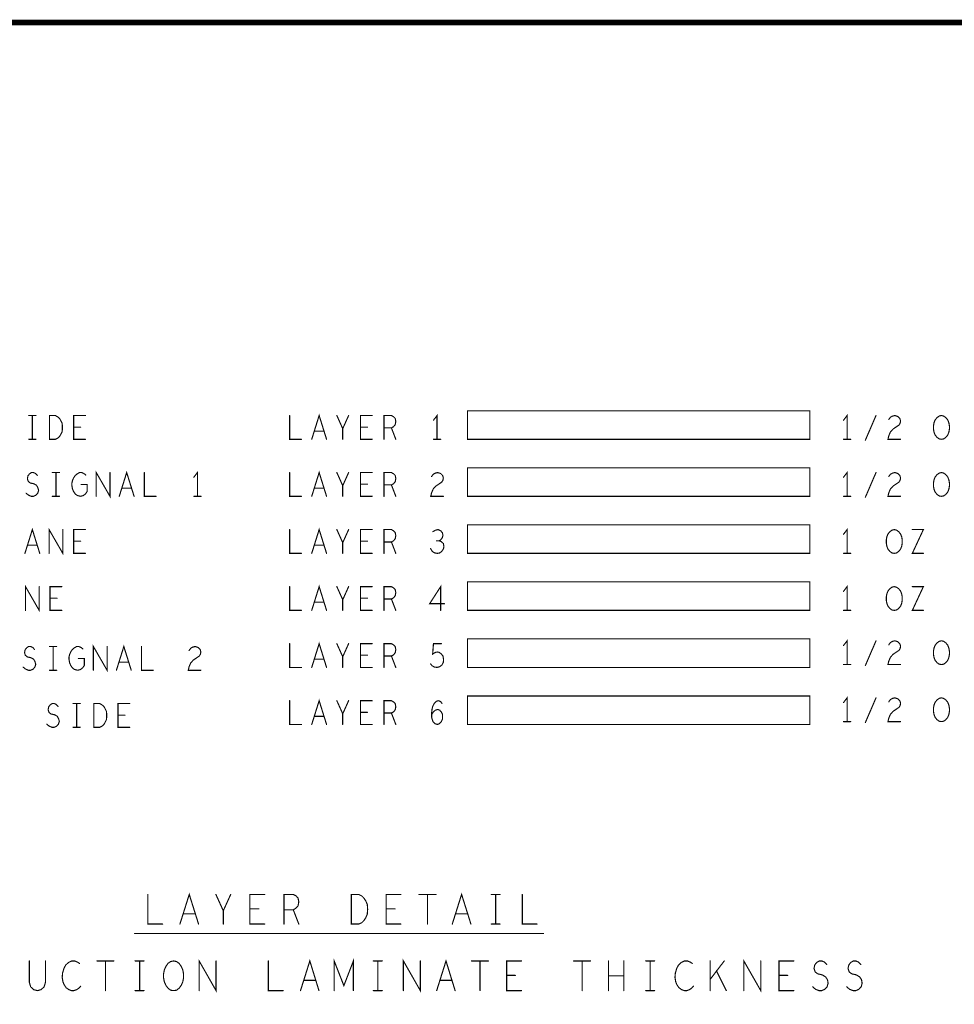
# Model space of a CAD drawing. Extents: x 28 to 61, y 24.9 to 46.
# Tile 16 of 51: x 32.9 to 37.8, y 40.8 to 46. Entities that reach past the tile are written whole.
import ezdxf

# ---------------------------------------------------------------- set-up
doc = ezdxf.new("R2010")
doc.units = 0
doc.layers.add('1', color=2, linetype='CONTINUOUS')

msp = doc.modelspace()

# ---------------------------------------------------------------- linework, layer by layer
at = {"layer": '1'}
for points, const_width in [([(27.97, 24.965), (60.97, 24.965), (60.97, 45.965), (27.97, 45.965), (27.97, 24.965)], 0.03), ([(37.066, 43.923), (37.066, 43.773), (35.266, 43.773), (35.266, 43.923), (37.066, 43.923)], 0.006), ([(32.959, 43.898), (32.997, 43.898)], 0.006), ([(32.978, 43.898), (32.978, 43.773)], 0.006), ([(33.068, 43.773), (33.068, 43.898), (33.099, 43.898), (33.111, 43.891), (33.121, 43.883), (33.128, 43.87), (33.135, 43.856), (33.136, 43.835), (33.135, 43.814), (33.128, 43.8), (33.121, 43.787), (33.111, 43.779), (33.099, 43.773), (33.068, 43.773)], 0.006), ([(33.257, 43.773), (33.195, 43.773), (33.195, 43.898), (33.257, 43.898)], 0.006), ([(34.331, 43.898), (34.331, 43.773), (34.393, 43.773)], 0.006), ([(34.447, 43.773), (34.486, 43.898), (34.525, 43.773)], 0.006), ([(34.61, 43.773), (34.61, 43.829), (34.579, 43.898)], 0.006), ([(34.641, 43.898), (34.61, 43.829)], 0.006), ([(34.765, 43.773), (34.703, 43.773), (34.703, 43.898), (34.765, 43.898)], 0.006), ([(34.827, 43.773), (34.827, 43.898), (34.866, 43.898), (34.878, 43.891), (34.886, 43.883), (34.889, 43.866), (34.886, 43.85), (34.877, 43.839), (34.866, 43.833), (34.827, 43.833)], 0.006), ([(35.106, 43.773), (35.106, 43.898), (35.087, 43.873)], 0.006), ([(37.262, 43.773), (37.262, 43.898), (37.243, 43.873)], 0.006), ([(37.358, 43.768), (37.414, 43.898)], 0.006), ([(37.481, 43.877), (37.49, 43.889), (37.501, 43.895), (37.513, 43.898), (37.529, 43.893), (37.539, 43.883), (37.543, 43.87), (37.541, 43.858), (37.535, 43.848), (37.504, 43.827), (37.49, 43.812), (37.481, 43.791), (37.477, 43.773), (37.543, 43.773)], 0.006), ([(37.758, 43.773), (37.746, 43.775), (37.735, 43.783), (37.725, 43.795), (37.719, 43.81), (37.716, 43.827), (37.716, 43.843), (37.719, 43.86), (37.725, 43.875), (37.735, 43.887), (37.746, 43.895), (37.758, 43.898), (37.77, 43.895), (37.781, 43.887), (37.791, 43.875), (37.797, 43.86), (37.8, 43.843), (37.8, 43.827), (37.797, 43.81), (37.791, 43.795), (37.781, 43.783), (37.77, 43.775), (37.758, 43.773)], 0.006), ([(33.232, 43.837), (33.195, 43.837)], 0.006), ([(34.511, 43.816), (34.461, 43.816)], 0.006), ([(34.74, 43.837), (34.703, 43.837)], 0.006), ([(34.866, 43.833), (34.889, 43.773)], 0.006), ([(32.959, 43.773), (32.997, 43.773)], 0.006), ([(35.087, 43.773), (35.125, 43.773)], 0.006), ([(37.243, 43.773), (37.281, 43.773)], 0.006), ([(33.314, 43.473), (33.314, 43.598), (33.386, 43.473), (33.386, 43.598)], 0.006), ([(33.435, 43.473), (33.474, 43.598), (33.513, 43.473)], 0.006), ([(34.447, 43.473), (34.486, 43.598), (34.525, 43.473)], 0.006), ([(37.066, 43.623), (37.066, 43.473), (35.266, 43.473), (35.266, 43.623), (37.066, 43.623)], 0.006), ([(32.945, 43.489), (32.958, 43.479), (32.972, 43.473), (32.984, 43.473), (32.997, 43.479), (33.006, 43.489), (33.011, 43.504), (33.007, 43.518), (33, 43.531), (32.986, 43.539), (32.967, 43.543), (32.956, 43.552), (32.952, 43.566), (32.955, 43.581), (32.963, 43.591), (32.973, 43.598), (32.984, 43.598), (32.995, 43.593), (33.004, 43.583)], 0.006), ([(33.083, 43.598), (33.121, 43.598)], 0.006), ([(33.102, 43.598), (33.102, 43.473)], 0.006), ([(33.235, 43.535), (33.266, 43.535), (33.266, 43.498), (33.257, 43.485), (33.246, 43.477), (33.231, 43.473), (33.215, 43.477), (33.204, 43.485), (33.195, 43.498), (33.189, 43.512), (33.186, 43.529), (33.186, 43.543), (33.189, 43.556), (33.195, 43.57), (33.204, 43.583), (33.214, 43.591), (33.226, 43.598), (33.237, 43.598), (33.249, 43.593), (33.259, 43.585)], 0.006), ([(33.567, 43.598), (33.567, 43.473), (33.629, 43.473)], 0.006), ([(33.846, 43.473), (33.846, 43.598), (33.827, 43.573)], 0.006), ([(34.331, 43.598), (34.331, 43.473), (34.393, 43.473)], 0.006), ([(34.61, 43.473), (34.61, 43.529), (34.579, 43.598)], 0.006), ([(34.641, 43.598), (34.61, 43.529)], 0.006), ([(34.765, 43.473), (34.703, 43.473), (34.703, 43.598), (34.765, 43.598)], 0.006), ([(34.827, 43.473), (34.827, 43.598), (34.866, 43.598), (34.878, 43.591), (34.886, 43.583), (34.889, 43.566), (34.886, 43.55), (34.877, 43.539), (34.866, 43.533), (34.827, 43.533)], 0.006), ([(35.077, 43.577), (35.086, 43.589), (35.097, 43.595), (35.109, 43.598), (35.125, 43.593), (35.135, 43.583), (35.139, 43.57), (35.137, 43.558), (35.131, 43.548), (35.1, 43.527), (35.086, 43.512), (35.077, 43.491), (35.073, 43.473), (35.139, 43.473)], 0.006), ([(37.262, 43.473), (37.262, 43.598), (37.243, 43.573)], 0.006), ([(37.358, 43.468), (37.414, 43.598)], 0.006), ([(37.481, 43.577), (37.49, 43.589), (37.501, 43.595), (37.513, 43.598), (37.529, 43.593), (37.539, 43.583), (37.543, 43.57), (37.541, 43.558), (37.535, 43.548), (37.504, 43.527), (37.49, 43.512), (37.481, 43.491), (37.477, 43.473), (37.543, 43.473)], 0.006), ([(37.758, 43.473), (37.746, 43.475), (37.735, 43.483), (37.725, 43.495), (37.719, 43.51), (37.716, 43.527), (37.716, 43.543), (37.719, 43.56), (37.725, 43.575), (37.735, 43.587), (37.746, 43.595), (37.758, 43.598), (37.77, 43.595), (37.781, 43.587), (37.791, 43.575), (37.797, 43.56), (37.8, 43.543), (37.8, 43.527), (37.797, 43.51), (37.791, 43.495), (37.781, 43.483), (37.77, 43.475), (37.758, 43.473)], 0.006), ([(33.499, 43.516), (33.449, 43.516)], 0.006), ([(34.511, 43.516), (34.461, 43.516)], 0.006), ([(34.74, 43.537), (34.703, 43.537)], 0.006), ([(34.866, 43.533), (34.889, 43.473)], 0.006), ([(33.083, 43.473), (33.121, 43.473)], 0.006), ([(33.827, 43.473), (33.865, 43.473)], 0.006), ([(37.243, 43.473), (37.281, 43.473)], 0.006), ([(32.939, 43.173), (32.978, 43.298), (33.017, 43.173)], 0.006), ([(33.066, 43.173), (33.066, 43.298), (33.138, 43.173), (33.138, 43.298)], 0.006), ([(33.257, 43.173), (33.195, 43.173), (33.195, 43.298), (33.257, 43.298)], 0.006), ([(34.331, 43.298), (34.331, 43.173), (34.393, 43.173)], 0.006), ([(34.447, 43.173), (34.486, 43.298), (34.525, 43.173)], 0.006), ([(34.61, 43.173), (34.61, 43.229), (34.579, 43.298)], 0.006), ([(34.641, 43.298), (34.61, 43.229)], 0.006), ([(34.765, 43.173), (34.703, 43.173), (34.703, 43.298), (34.765, 43.298)], 0.006), ([(34.827, 43.173), (34.827, 43.298), (34.866, 43.298), (34.878, 43.291), (34.886, 43.283), (34.889, 43.266), (34.886, 43.25), (34.877, 43.239), (34.866, 43.233), (34.827, 43.233)], 0.006), ([(35.117, 43.239), (35.126, 43.245), (35.134, 43.256), (35.137, 43.268), (35.134, 43.281), (35.126, 43.291), (35.112, 43.298), (35.098, 43.295), (35.084, 43.287)], 0.006), ([(37.066, 43.323), (37.066, 43.173), (35.266, 43.173), (35.266, 43.323), (37.066, 43.323)], 0.006), ([(37.262, 43.173), (37.262, 43.298), (37.243, 43.273)], 0.006), ([(37.51, 43.173), (37.498, 43.175), (37.487, 43.183), (37.477, 43.195), (37.471, 43.21), (37.468, 43.227), (37.468, 43.243), (37.471, 43.26), (37.477, 43.275), (37.487, 43.287), (37.498, 43.295), (37.51, 43.298), (37.522, 43.295), (37.533, 43.287), (37.543, 43.275), (37.549, 43.26), (37.552, 43.243), (37.552, 43.227), (37.549, 43.21), (37.543, 43.195), (37.533, 43.183), (37.522, 43.175), (37.51, 43.173)], 0.006), ([(37.605, 43.298), (37.663, 43.298), (37.605, 43.173), (37.663, 43.173)], 0.006), ([(33.003, 43.216), (32.953, 43.216)], 0.006), ([(33.232, 43.237), (33.195, 43.237)], 0.006), ([(34.511, 43.216), (34.461, 43.216)], 0.006), ([(34.74, 43.237), (34.703, 43.237)], 0.006), ([(34.866, 43.233), (34.889, 43.173)], 0.006), ([(35.072, 43.198), (35.081, 43.183), (35.094, 43.175), (35.108, 43.173), (35.12, 43.175), (35.132, 43.185), (35.14, 43.198), (35.142, 43.21), (35.139, 43.225), (35.128, 43.235), (35.117, 43.239), (35.103, 43.239)], 0.006), ([(37.243, 43.173), (37.281, 43.173)], 0.006), ([(32.942, 42.873), (32.942, 42.998), (33.014, 42.873), (33.014, 42.998)], 0.006), ([(33.133, 42.873), (33.071, 42.873), (33.071, 42.998), (33.133, 42.998)], 0.006), ([(34.331, 42.998), (34.331, 42.873), (34.393, 42.873)], 0.006), ([(34.447, 42.873), (34.486, 42.998), (34.525, 42.873)], 0.006), ([(34.61, 42.873), (34.61, 42.929), (34.579, 42.998)], 0.006), ([(34.641, 42.998), (34.61, 42.929)], 0.006), ([(34.765, 42.873), (34.703, 42.873), (34.703, 42.998), (34.765, 42.998)], 0.006), ([(34.827, 42.873), (34.827, 42.998), (34.866, 42.998), (34.878, 42.991), (34.886, 42.983), (34.889, 42.966), (34.886, 42.95), (34.877, 42.939), (34.866, 42.933), (34.827, 42.933)], 0.006), ([(35.125, 42.873), (35.125, 42.998), (35.067, 42.908), (35.145, 42.908)], 0.006), ([(37.066, 43.023), (37.066, 42.873), (35.266, 42.873), (35.266, 43.023), (37.066, 43.023)], 0.006), ([(37.262, 42.873), (37.262, 42.998), (37.243, 42.973)], 0.006), ([(37.51, 42.873), (37.498, 42.875), (37.487, 42.883), (37.477, 42.895), (37.471, 42.91), (37.468, 42.927), (37.468, 42.943), (37.471, 42.96), (37.477, 42.975), (37.487, 42.987), (37.498, 42.995), (37.51, 42.998), (37.522, 42.995), (37.533, 42.987), (37.543, 42.975), (37.549, 42.96), (37.552, 42.943), (37.552, 42.927), (37.549, 42.91), (37.543, 42.895), (37.533, 42.883), (37.522, 42.875), (37.51, 42.873)], 0.006), ([(37.605, 42.998), (37.663, 42.998), (37.605, 42.873), (37.663, 42.873)], 0.006), ([(33.108, 42.937), (33.071, 42.937)], 0.006), ([(34.74, 42.937), (34.703, 42.937)], 0.006), ([(34.866, 42.933), (34.889, 42.873)], 0.006), ([(34.511, 42.916), (34.461, 42.916)], 0.006), ([(37.243, 42.873), (37.281, 42.873)], 0.006), ([(32.93, 42.574), (32.943, 42.564), (32.957, 42.558), (32.969, 42.558), (32.982, 42.564), (32.991, 42.574), (32.996, 42.589), (32.992, 42.603), (32.985, 42.616), (32.971, 42.624), (32.952, 42.628), (32.941, 42.637), (32.937, 42.651), (32.94, 42.666), (32.948, 42.676), (32.958, 42.683), (32.969, 42.683), (32.98, 42.678), (32.989, 42.668)], 0.006), ([(33.068, 42.683), (33.106, 42.683)], 0.006), ([(33.087, 42.683), (33.087, 42.558)], 0.006), ([(33.22, 42.62), (33.251, 42.62), (33.251, 42.583), (33.242, 42.57), (33.231, 42.562), (33.216, 42.558), (33.2, 42.562), (33.189, 42.57), (33.18, 42.583), (33.174, 42.597), (33.171, 42.614), (33.171, 42.628), (33.174, 42.641), (33.18, 42.655), (33.189, 42.668), (33.199, 42.676), (33.211, 42.683), (33.222, 42.683), (33.234, 42.678), (33.244, 42.67)], 0.006), ([(33.299, 42.558), (33.299, 42.683), (33.371, 42.558), (33.371, 42.683)], 0.006), ([(33.42, 42.558), (33.459, 42.683), (33.498, 42.558)], 0.006), ([(33.552, 42.683), (33.552, 42.558), (33.614, 42.558)], 0.006), ([(33.802, 42.662), (33.811, 42.674), (33.822, 42.68), (33.834, 42.683), (33.85, 42.678), (33.86, 42.668), (33.864, 42.655), (33.862, 42.643), (33.856, 42.633), (33.825, 42.612), (33.811, 42.597), (33.802, 42.576), (33.798, 42.558), (33.864, 42.558)], 0.006), ([(34.331, 42.698), (34.331, 42.573), (34.393, 42.573)], 0.006), ([(34.447, 42.573), (34.486, 42.698), (34.525, 42.573)], 0.006), ([(34.61, 42.573), (34.61, 42.629), (34.579, 42.698)], 0.006), ([(34.641, 42.698), (34.61, 42.629)], 0.006), ([(34.765, 42.573), (34.703, 42.573), (34.703, 42.698), (34.765, 42.698)], 0.006), ([(34.827, 42.573), (34.827, 42.698), (34.866, 42.698), (34.878, 42.691), (34.886, 42.683), (34.889, 42.666), (34.886, 42.65), (34.877, 42.639), (34.866, 42.633), (34.827, 42.633)], 0.006), ([(35.072, 42.591), (35.081, 42.581), (35.092, 42.575), (35.106, 42.573), (35.12, 42.577), (35.131, 42.585), (35.139, 42.6), (35.14, 42.616), (35.137, 42.633), (35.129, 42.643), (35.118, 42.652), (35.108, 42.654), (35.097, 42.652), (35.083, 42.643), (35.087, 42.698), (35.129, 42.698)], 0.006), ([(37.066, 42.723), (37.066, 42.573), (35.266, 42.573), (35.266, 42.723), (37.066, 42.723)], 0.006), ([(37.262, 42.588), (37.262, 42.713), (37.243, 42.688)], 0.006), ([(37.358, 42.583), (37.414, 42.713)], 0.006), ([(37.481, 42.692), (37.49, 42.704), (37.501, 42.71), (37.513, 42.713), (37.529, 42.708), (37.539, 42.698), (37.543, 42.685), (37.541, 42.673), (37.535, 42.663), (37.504, 42.642), (37.49, 42.627), (37.481, 42.606), (37.477, 42.588), (37.543, 42.588)], 0.006), ([(37.758, 42.588), (37.746, 42.59), (37.735, 42.598), (37.725, 42.61), (37.719, 42.625), (37.716, 42.642), (37.716, 42.658), (37.719, 42.675), (37.725, 42.69), (37.735, 42.702), (37.746, 42.71), (37.758, 42.713), (37.77, 42.71), (37.781, 42.702), (37.791, 42.69), (37.797, 42.675), (37.8, 42.658), (37.8, 42.642), (37.797, 42.625), (37.791, 42.61), (37.781, 42.598), (37.77, 42.59), (37.758, 42.588)], 0.006), ([(34.74, 42.637), (34.703, 42.637)], 0.006), ([(34.866, 42.633), (34.889, 42.573)], 0.006), ([(33.484, 42.601), (33.434, 42.601)], 0.006), ([(34.511, 42.616), (34.461, 42.616)], 0.006), ([(37.243, 42.588), (37.281, 42.588)], 0.006), ([(33.068, 42.558), (33.106, 42.558)], 0.006), ([(37.066, 42.423), (37.066, 42.273), (35.266, 42.273), (35.266, 42.423), (37.066, 42.423)], 0.006), ([(37.262, 42.288), (37.262, 42.413), (37.243, 42.388)], 0.006), ([(33.054, 42.274), (33.067, 42.264), (33.081, 42.258), (33.093, 42.258), (33.106, 42.264), (33.115, 42.274), (33.12, 42.289), (33.116, 42.303), (33.109, 42.316), (33.095, 42.324), (33.076, 42.328), (33.065, 42.337), (33.061, 42.351), (33.064, 42.366), (33.072, 42.376), (33.082, 42.383), (33.093, 42.383), (33.104, 42.378), (33.113, 42.368)], 0.006), ([(33.192, 42.383), (33.23, 42.383)], 0.006), ([(33.211, 42.383), (33.211, 42.258)], 0.006), ([(33.301, 42.258), (33.301, 42.383), (33.332, 42.383), (33.344, 42.376), (33.354, 42.368), (33.361, 42.355), (33.368, 42.341), (33.369, 42.32), (33.368, 42.299), (33.361, 42.285), (33.354, 42.272), (33.344, 42.264), (33.332, 42.258), (33.301, 42.258)], 0.006), ([(33.49, 42.258), (33.428, 42.258), (33.428, 42.383), (33.49, 42.383)], 0.006), ([(34.331, 42.398), (34.331, 42.273), (34.393, 42.273)], 0.006), ([(34.447, 42.273), (34.486, 42.398), (34.525, 42.273)], 0.006), ([(34.61, 42.273), (34.61, 42.329), (34.579, 42.398)], 0.006), ([(34.641, 42.398), (34.61, 42.329)], 0.006), ([(34.765, 42.273), (34.703, 42.273), (34.703, 42.398), (34.765, 42.398)], 0.006), ([(34.827, 42.273), (34.827, 42.398), (34.866, 42.398), (34.878, 42.391), (34.886, 42.383), (34.889, 42.366), (34.886, 42.35), (34.877, 42.339), (34.866, 42.333), (34.827, 42.333)], 0.006), ([(35.077, 42.325), (35.087, 42.339), (35.097, 42.348), (35.109, 42.352), (35.12, 42.348), (35.128, 42.339), (35.134, 42.327), (35.135, 42.312), (35.134, 42.3), (35.128, 42.287), (35.118, 42.277), (35.108, 42.273), (35.095, 42.277), (35.084, 42.289), (35.078, 42.308), (35.077, 42.329), (35.08, 42.356), (35.084, 42.37), (35.092, 42.385), (35.103, 42.395), (35.114, 42.398), (35.125, 42.393), (35.132, 42.383)], 0.006), ([(37.358, 42.283), (37.414, 42.413)], 0.006), ([(37.481, 42.392), (37.49, 42.404), (37.501, 42.41), (37.513, 42.413), (37.529, 42.408), (37.539, 42.398), (37.543, 42.385), (37.541, 42.373), (37.535, 42.363), (37.504, 42.342), (37.49, 42.327), (37.481, 42.306), (37.477, 42.288), (37.543, 42.288)], 0.006), ([(37.758, 42.288), (37.746, 42.29), (37.735, 42.298), (37.725, 42.31), (37.719, 42.325), (37.716, 42.342), (37.716, 42.358), (37.719, 42.375), (37.725, 42.39), (37.735, 42.402), (37.746, 42.41), (37.758, 42.413), (37.77, 42.41), (37.781, 42.402), (37.791, 42.39), (37.797, 42.375), (37.8, 42.358), (37.8, 42.342), (37.797, 42.325), (37.791, 42.31), (37.781, 42.298), (37.77, 42.29), (37.758, 42.288)], 0.006), ([(33.465, 42.322), (33.428, 42.322)], 0.006), ([(34.511, 42.316), (34.461, 42.316)], 0.006), ([(34.74, 42.337), (34.703, 42.337)], 0.006), ([(34.866, 42.333), (34.889, 42.273)], 0.006), ([(37.243, 42.288), (37.281, 42.288)], 0.006), ([(33.192, 42.258), (33.23, 42.258)], 0.006), ([(33.585, 41.379), (33.585, 41.223), (33.663, 41.223)], 0.006), ([(33.754, 41.223), (33.803, 41.379), (33.852, 41.223)], 0.006), ([(33.982, 41.223), (33.982, 41.293), (33.943, 41.379)], 0.006), ([(34.021, 41.379), (33.982, 41.293)], 0.006), ([(34.2, 41.223), (34.122, 41.223), (34.122, 41.379), (34.2, 41.379)], 0.006), ([(34.301, 41.223), (34.301, 41.379), (34.35, 41.379), (34.365, 41.371), (34.375, 41.36), (34.379, 41.34), (34.375, 41.319), (34.363, 41.306), (34.35, 41.298), (34.301, 41.298)], 0.006), ([(34.655, 41.223), (34.655, 41.379), (34.694, 41.379), (34.71, 41.371), (34.721, 41.36), (34.731, 41.345), (34.739, 41.327), (34.741, 41.301), (34.739, 41.275), (34.731, 41.256), (34.721, 41.241), (34.71, 41.23), (34.694, 41.223), (34.655, 41.223)], 0.006), ([(34.916, 41.223), (34.838, 41.223), (34.838, 41.379), (34.916, 41.379)], 0.006), ([(35.011, 41.379), (35.101, 41.379)], 0.006), ([(35.056, 41.379), (35.056, 41.223)], 0.006), ([(35.186, 41.223), (35.235, 41.379), (35.284, 41.223)], 0.006), ([(35.391, 41.379), (35.437, 41.379)], 0.006), ([(35.414, 41.379), (35.414, 41.223)], 0.006), ([(35.554, 41.379), (35.554, 41.223), (35.632, 41.223)], 0.006), ([(33.834, 41.277), (33.772, 41.277)], 0.006), ([(34.169, 41.303), (34.122, 41.303)], 0.006), ([(34.35, 41.298), (34.379, 41.223)], 0.006), ([(34.885, 41.303), (34.838, 41.303)], 0.006), ([(35.266, 41.277), (35.204, 41.277)], 0.006), ([(35.391, 41.223), (35.437, 41.223)], 0.006), ([(33.516, 41.173), (35.666, 41.173)], 0.006), ([(32.962, 41.029), (32.962, 40.917), (32.969, 40.893), (32.985, 40.878), (33.005, 40.873), (33.024, 40.878), (33.04, 40.893), (33.047, 40.917), (33.047, 41.029)], 0.006), ([(33.226, 41.016), (33.215, 41.023), (33.201, 41.029), (33.185, 41.029), (33.168, 41.021), (33.154, 41.008), (33.145, 40.992), (33.137, 40.966), (33.135, 40.943), (33.139, 40.919), (33.145, 40.904), (33.156, 40.888), (33.17, 40.878), (33.184, 40.873), (33.197, 40.873), (33.211, 40.878), (33.223, 40.886), (33.232, 40.896)], 0.006), ([(33.318, 41.029), (33.407, 41.029)], 0.006), ([(33.363, 41.029), (33.363, 40.873)], 0.006), ([(33.518, 41.029), (33.565, 41.029)], 0.006), ([(33.542, 41.029), (33.542, 40.873)], 0.006), ([(33.721, 40.873), (33.705, 40.875), (33.691, 40.886), (33.68, 40.901), (33.672, 40.919), (33.668, 40.94), (33.668, 40.961), (33.672, 40.982), (33.68, 41), (33.691, 41.016), (33.705, 41.026), (33.721, 41.029), (33.736, 41.026), (33.75, 41.016), (33.761, 41), (33.769, 40.982), (33.773, 40.961), (33.773, 40.94), (33.769, 40.919), (33.761, 40.901), (33.75, 40.886), (33.736, 40.875), (33.721, 40.873)], 0.006), ([(33.855, 40.873), (33.855, 41.029), (33.944, 40.873), (33.944, 41.029)], 0.006), ([(34.219, 41.029), (34.219, 40.873), (34.297, 40.873)], 0.006), ([(34.388, 40.873), (34.437, 41.029), (34.485, 40.873)], 0.006), ([(34.565, 40.873), (34.565, 41.029), (34.616, 40.899), (34.666, 41.029), (34.666, 40.873)], 0.006), ([(34.771, 41.029), (34.818, 41.029)], 0.006), ([(34.795, 41.029), (34.795, 40.873)], 0.006), ([(34.929, 40.873), (34.929, 41.029), (35.018, 40.873), (35.018, 41.029)], 0.006), ([(35.104, 40.873), (35.153, 41.029), (35.201, 40.873)], 0.006), ([(35.287, 41.029), (35.376, 41.029)], 0.006), ([(35.332, 41.029), (35.332, 40.873)], 0.006), ([(35.55, 40.873), (35.472, 40.873), (35.472, 41.029), (35.55, 41.029)], 0.006), ([(35.824, 41.029), (35.913, 41.029)], 0.006), ([(35.869, 41.029), (35.869, 40.873)], 0.006), ([(36.007, 40.873), (36.007, 41.029)], 0.006), ([(36.088, 41.029), (36.088, 40.873)], 0.006), ([(36.203, 41.029), (36.25, 41.029)], 0.006), ([(36.227, 41.029), (36.227, 40.873)], 0.006), ([(36.448, 41.016), (36.437, 41.023), (36.423, 41.029), (36.407, 41.029), (36.39, 41.021), (36.376, 41.008), (36.367, 40.992), (36.359, 40.966), (36.357, 40.943), (36.361, 40.919), (36.367, 40.904), (36.378, 40.888), (36.392, 40.878), (36.406, 40.873), (36.419, 40.873), (36.433, 40.878), (36.445, 40.886), (36.454, 40.896)], 0.006), ([(36.542, 40.873), (36.542, 41.029)], 0.006), ([(36.616, 41.029), (36.542, 40.932)], 0.006), ([(36.719, 40.873), (36.719, 41.029), (36.808, 40.873), (36.808, 41.029)], 0.006), ([(36.982, 40.873), (36.904, 40.873), (36.904, 41.029), (36.982, 41.029)], 0.006), ([(37.081, 40.893), (37.096, 40.88), (37.114, 40.873), (37.129, 40.873), (37.145, 40.88), (37.157, 40.893), (37.162, 40.912), (37.159, 40.93), (37.149, 40.945), (37.131, 40.956), (37.108, 40.961), (37.094, 40.971), (37.088, 40.99), (37.092, 41.008), (37.102, 41.021), (37.116, 41.029), (37.129, 41.029), (37.143, 41.023), (37.155, 41.01)], 0.006), ([(37.26, 40.893), (37.275, 40.88), (37.293, 40.873), (37.308, 40.873), (37.324, 40.88), (37.336, 40.893), (37.341, 40.912), (37.338, 40.93), (37.328, 40.945), (37.31, 40.956), (37.287, 40.961), (37.273, 40.971), (37.267, 40.99), (37.271, 41.008), (37.281, 41.021), (37.295, 41.029), (37.308, 41.029), (37.322, 41.023), (37.334, 41.01)], 0.006), ([(36.627, 40.873), (36.575, 40.977)], 0.006), ([(34.468, 40.927), (34.405, 40.927)], 0.006), ([(35.184, 40.927), (35.121, 40.927)], 0.006), ([(35.518, 40.953), (35.472, 40.953)], 0.006), ([(36.088, 40.951), (36.007, 40.951)], 0.006), ([(36.95, 40.953), (36.904, 40.953)], 0.006), ([(33.518, 40.873), (33.565, 40.873)], 0.006), ([(34.771, 40.873), (34.818, 40.873)], 0.006), ([(36.203, 40.873), (36.25, 40.873)], 0.006)]:
    msp.add_lwpolyline(points, dxfattribs=dict(at, const_width=const_width))
at = {"layer": '1', "const_width": 0.003}
for points in [[(37.0675, 43.923, 1), (37.0645, 43.923, 1)], [(37.0675, 43.923, 1), (37.0645, 43.923, 1)], [(32.9605, 43.898, 1), (32.9575, 43.898, 1)], [(32.9795, 43.898, 1), (32.9765, 43.898, 1)], [(32.9985, 43.898, 1), (32.9955, 43.898, 1)], [(33.2585, 43.898, 1), (33.2555, 43.898, 1)], [(34.3325, 43.898, 1), (34.3295, 43.898, 1)], [(34.5805, 43.898, 1), (34.5775, 43.898, 1)], [(34.6425, 43.898, 1), (34.6395, 43.898, 1)], [(34.7665, 43.898, 1), (34.7635, 43.898, 1)], [(35.0885, 43.873, 1), (35.0855, 43.873, 1)], [(37.2445, 43.873, 1), (37.2415, 43.873, 1)], [(37.4155, 43.898, 1), (37.4125, 43.898, 1)], [(37.4825, 43.877, 1), (37.4795, 43.877, 1)], [(33.1965, 43.837, 1), (33.1935, 43.837, 1)], [(33.2335, 43.837, 1), (33.2305, 43.837, 1)], [(34.4625, 43.816, 1), (34.4595, 43.816, 1)], [(34.5125, 43.816, 1), (34.5095, 43.816, 1)], [(34.6115, 43.829, 1), (34.6085, 43.829, 1)], [(34.7045, 43.837, 1), (34.7015, 43.837, 1)], [(34.7415, 43.837, 1), (34.7385, 43.837, 1)], [(34.8285, 43.833, 1), (34.8255, 43.833, 1)], [(34.8675, 43.833, 1), (34.8645, 43.833, 1)], [(32.9605, 43.773, 1), (32.9575, 43.773, 1)], [(32.9795, 43.773, 1), (32.9765, 43.773, 1)], [(32.9985, 43.773, 1), (32.9955, 43.773, 1)], [(33.0695, 43.773, 1), (33.0665, 43.773, 1)], [(33.0695, 43.773, 1), (33.0665, 43.773, 1)], [(33.2585, 43.773, 1), (33.2555, 43.773, 1)], [(34.3945, 43.773, 1), (34.3915, 43.773, 1)], [(34.4485, 43.773, 1), (34.4455, 43.773, 1)], [(34.5265, 43.773, 1), (34.5235, 43.773, 1)], [(34.6115, 43.773, 1), (34.6085, 43.773, 1)], [(34.7665, 43.773, 1), (34.7635, 43.773, 1)], [(34.8285, 43.773, 1), (34.8255, 43.773, 1)], [(34.8905, 43.773, 1), (34.8875, 43.773, 1)], [(35.0885, 43.773, 1), (35.0855, 43.773, 1)], [(35.1075, 43.773, 1), (35.1045, 43.773, 1)], [(35.1265, 43.773, 1), (35.1235, 43.773, 1)], [(37.2445, 43.773, 1), (37.2415, 43.773, 1)], [(37.2635, 43.773, 1), (37.2605, 43.773, 1)], [(37.2825, 43.773, 1), (37.2795, 43.773, 1)], [(37.3595, 43.768, 1), (37.3565, 43.768, 1)], [(37.5445, 43.773, 1), (37.5415, 43.773, 1)], [(37.7595, 43.773, 1), (37.7565, 43.773, 1)], [(37.7595, 43.773, 1), (37.7565, 43.773, 1)], [(37.0675, 43.623, 1), (37.0645, 43.623, 1)], [(37.0675, 43.623, 1), (37.0645, 43.623, 1)], [(33.0055, 43.583, 1), (33.0025, 43.583, 1)], [(33.0845, 43.598, 1), (33.0815, 43.598, 1)], [(33.1035, 43.598, 1), (33.1005, 43.598, 1)], [(33.1225, 43.598, 1), (33.1195, 43.598, 1)], [(33.2605, 43.585, 1), (33.2575, 43.585, 1)], [(33.3875, 43.598, 1), (33.3845, 43.598, 1)], [(33.5685, 43.598, 1), (33.5655, 43.598, 1)], [(33.8285, 43.573, 1), (33.8255, 43.573, 1)], [(34.3325, 43.598, 1), (34.3295, 43.598, 1)], [(34.5805, 43.598, 1), (34.5775, 43.598, 1)], [(34.6425, 43.598, 1), (34.6395, 43.598, 1)], [(34.7665, 43.598, 1), (34.7635, 43.598, 1)], [(35.0785, 43.577, 1), (35.0755, 43.577, 1)], [(37.2445, 43.573, 1), (37.2415, 43.573, 1)], [(37.4155, 43.598, 1), (37.4125, 43.598, 1)], [(37.4825, 43.577, 1), (37.4795, 43.577, 1)], [(33.2365, 43.535, 1), (33.2335, 43.535, 1)], [(33.4505, 43.516, 1), (33.4475, 43.516, 1)], [(33.5005, 43.516, 1), (33.4975, 43.516, 1)], [(34.4625, 43.516, 1), (34.4595, 43.516, 1)], [(34.5125, 43.516, 1), (34.5095, 43.516, 1)], [(34.6115, 43.529, 1), (34.6085, 43.529, 1)], [(34.7045, 43.537, 1), (34.7015, 43.537, 1)], [(34.7415, 43.537, 1), (34.7385, 43.537, 1)], [(34.8285, 43.533, 1), (34.8255, 43.533, 1)], [(34.8675, 43.533, 1), (34.8645, 43.533, 1)], [(32.9465, 43.489, 1), (32.9435, 43.489, 1)], [(33.0845, 43.473, 1), (33.0815, 43.473, 1)], [(33.1035, 43.473, 1), (33.1005, 43.473, 1)], [(33.1225, 43.473, 1), (33.1195, 43.473, 1)], [(33.3155, 43.473, 1), (33.3125, 43.473, 1)], [(33.4365, 43.473, 1), (33.4335, 43.473, 1)], [(33.5145, 43.473, 1), (33.5115, 43.473, 1)], [(33.6305, 43.473, 1), (33.6275, 43.473, 1)], [(33.8285, 43.473, 1), (33.8255, 43.473, 1)], [(33.8475, 43.473, 1), (33.8445, 43.473, 1)], [(33.8665, 43.473, 1), (33.8635, 43.473, 1)], [(34.3945, 43.473, 1), (34.3915, 43.473, 1)], [(34.4485, 43.473, 1), (34.4455, 43.473, 1)], [(34.5265, 43.473, 1), (34.5235, 43.473, 1)], [(34.6115, 43.473, 1), (34.6085, 43.473, 1)], [(34.7665, 43.473, 1), (34.7635, 43.473, 1)], [(34.8285, 43.473, 1), (34.8255, 43.473, 1)], [(34.8905, 43.473, 1), (34.8875, 43.473, 1)], [(35.1405, 43.473, 1), (35.1375, 43.473, 1)], [(37.2445, 43.473, 1), (37.2415, 43.473, 1)], [(37.2635, 43.473, 1), (37.2605, 43.473, 1)], [(37.2825, 43.473, 1), (37.2795, 43.473, 1)], [(37.3595, 43.468, 1), (37.3565, 43.468, 1)], [(37.5445, 43.473, 1), (37.5415, 43.473, 1)], [(37.7595, 43.473, 1), (37.7565, 43.473, 1)], [(37.7595, 43.473, 1), (37.7565, 43.473, 1)], [(33.1395, 43.298, 1), (33.1365, 43.298, 1)], [(33.2585, 43.298, 1), (33.2555, 43.298, 1)], [(34.3325, 43.298, 1), (34.3295, 43.298, 1)], [(34.5805, 43.298, 1), (34.5775, 43.298, 1)], [(34.6425, 43.298, 1), (34.6395, 43.298, 1)], [(34.7665, 43.298, 1), (34.7635, 43.298, 1)], [(37.0675, 43.323, 1), (37.0645, 43.323, 1)], [(37.0675, 43.323, 1), (37.0645, 43.323, 1)], [(37.6065, 43.298, 1), (37.6035, 43.298, 1)], [(35.0855, 43.287, 1), (35.0825, 43.287, 1)], [(37.2445, 43.273, 1), (37.2415, 43.273, 1)], [(32.9545, 43.216, 1), (32.9515, 43.216, 1)], [(33.0045, 43.216, 1), (33.0015, 43.216, 1)], [(33.1965, 43.237, 1), (33.1935, 43.237, 1)], [(33.2335, 43.237, 1), (33.2305, 43.237, 1)], [(34.4625, 43.216, 1), (34.4595, 43.216, 1)], [(34.5125, 43.216, 1), (34.5095, 43.216, 1)], [(34.6115, 43.229, 1), (34.6085, 43.229, 1)], [(34.7045, 43.237, 1), (34.7015, 43.237, 1)], [(34.7415, 43.237, 1), (34.7385, 43.237, 1)], [(34.8285, 43.233, 1), (34.8255, 43.233, 1)], [(34.8675, 43.233, 1), (34.8645, 43.233, 1)], [(35.0735, 43.198, 1), (35.0705, 43.198, 1)], [(35.1045, 43.239, 1), (35.1015, 43.239, 1)], [(35.1185, 43.239, 1), (35.1155, 43.239, 1)], [(32.9405, 43.173, 1), (32.9375, 43.173, 1)], [(33.0185, 43.173, 1), (33.0155, 43.173, 1)], [(33.0675, 43.173, 1), (33.0645, 43.173, 1)], [(33.2585, 43.173, 1), (33.2555, 43.173, 1)], [(34.3945, 43.173, 1), (34.3915, 43.173, 1)], [(34.4485, 43.173, 1), (34.4455, 43.173, 1)], [(34.5265, 43.173, 1), (34.5235, 43.173, 1)], [(34.6115, 43.173, 1), (34.6085, 43.173, 1)], [(34.7665, 43.173, 1), (34.7635, 43.173, 1)], [(34.8285, 43.173, 1), (34.8255, 43.173, 1)], [(34.8905, 43.173, 1), (34.8875, 43.173, 1)], [(37.2445, 43.173, 1), (37.2415, 43.173, 1)], [(37.2635, 43.173, 1), (37.2605, 43.173, 1)], [(37.2825, 43.173, 1), (37.2795, 43.173, 1)], [(37.5115, 43.173, 1), (37.5085, 43.173, 1)], [(37.5115, 43.173, 1), (37.5085, 43.173, 1)], [(37.6645, 43.173, 1), (37.6615, 43.173, 1)], [(33.0155, 42.998, 1), (33.0125, 42.998, 1)], [(33.1345, 42.998, 1), (33.1315, 42.998, 1)], [(34.3325, 42.998, 1), (34.3295, 42.998, 1)], [(34.5805, 42.998, 1), (34.5775, 42.998, 1)], [(34.6425, 42.998, 1), (34.6395, 42.998, 1)], [(34.7665, 42.998, 1), (34.7635, 42.998, 1)], [(37.0675, 43.023, 1), (37.0645, 43.023, 1)], [(37.0675, 43.023, 1), (37.0645, 43.023, 1)], [(37.6065, 42.998, 1), (37.6035, 42.998, 1)], [(33.0725, 42.937, 1), (33.0695, 42.937, 1)], [(33.1095, 42.937, 1), (33.1065, 42.937, 1)], [(34.7045, 42.937, 1), (34.7015, 42.937, 1)], [(34.7415, 42.937, 1), (34.7385, 42.937, 1)], [(34.8285, 42.933, 1), (34.8255, 42.933, 1)], [(34.8675, 42.933, 1), (34.8645, 42.933, 1)], [(37.2445, 42.973, 1), (37.2415, 42.973, 1)], [(34.4625, 42.916, 1), (34.4595, 42.916, 1)], [(34.5125, 42.916, 1), (34.5095, 42.916, 1)], [(34.6115, 42.929, 1), (34.6085, 42.929, 1)], [(35.1465, 42.908, 1), (35.1435, 42.908, 1)], [(32.9435, 42.873, 1), (32.9405, 42.873, 1)], [(33.1345, 42.873, 1), (33.1315, 42.873, 1)], [(34.3945, 42.873, 1), (34.3915, 42.873, 1)], [(34.4485, 42.873, 1), (34.4455, 42.873, 1)], [(34.5265, 42.873, 1), (34.5235, 42.873, 1)], [(34.6115, 42.873, 1), (34.6085, 42.873, 1)], [(34.7665, 42.873, 1), (34.7635, 42.873, 1)], [(34.8285, 42.873, 1), (34.8255, 42.873, 1)], [(34.8905, 42.873, 1), (34.8875, 42.873, 1)], [(35.1265, 42.873, 1), (35.1235, 42.873, 1)], [(37.2445, 42.873, 1), (37.2415, 42.873, 1)], [(37.2635, 42.873, 1), (37.2605, 42.873, 1)], [(37.2825, 42.873, 1), (37.2795, 42.873, 1)], [(37.5115, 42.873, 1), (37.5085, 42.873, 1)], [(37.5115, 42.873, 1), (37.5085, 42.873, 1)], [(37.6645, 42.873, 1), (37.6615, 42.873, 1)], [(33.0695, 42.683, 1), (33.0665, 42.683, 1)], [(33.0885, 42.683, 1), (33.0855, 42.683, 1)], [(33.1075, 42.683, 1), (33.1045, 42.683, 1)], [(33.3725, 42.683, 1), (33.3695, 42.683, 1)], [(33.5535, 42.683, 1), (33.5505, 42.683, 1)], [(34.3325, 42.698, 1), (34.3295, 42.698, 1)], [(34.5805, 42.698, 1), (34.5775, 42.698, 1)], [(34.6425, 42.698, 1), (34.6395, 42.698, 1)], [(34.7665, 42.698, 1), (34.7635, 42.698, 1)], [(35.1305, 42.698, 1), (35.1275, 42.698, 1)], [(37.0675, 42.723, 1), (37.0645, 42.723, 1)], [(37.0675, 42.723, 1), (37.0645, 42.723, 1)], [(37.2445, 42.688, 1), (37.2415, 42.688, 1)], [(37.4155, 42.713, 1), (37.4125, 42.713, 1)], [(37.4825, 42.692, 1), (37.4795, 42.692, 1)], [(32.9905, 42.668, 1), (32.9875, 42.668, 1)], [(33.2455, 42.67, 1), (33.2425, 42.67, 1)], [(33.8035, 42.662, 1), (33.8005, 42.662, 1)], [(34.6115, 42.629, 1), (34.6085, 42.629, 1)], [(34.7045, 42.637, 1), (34.7015, 42.637, 1)], [(34.7415, 42.637, 1), (34.7385, 42.637, 1)], [(34.8285, 42.633, 1), (34.8255, 42.633, 1)], [(34.8675, 42.633, 1), (34.8645, 42.633, 1)], [(32.9315, 42.574, 1), (32.9285, 42.574, 1)], [(33.2215, 42.62, 1), (33.2185, 42.62, 1)], [(33.4355, 42.601, 1), (33.4325, 42.601, 1)], [(33.4855, 42.601, 1), (33.4825, 42.601, 1)], [(34.3945, 42.573, 1), (34.3915, 42.573, 1)], [(34.4485, 42.573, 1), (34.4455, 42.573, 1)], [(34.4625, 42.616, 1), (34.4595, 42.616, 1)], [(34.5125, 42.616, 1), (34.5095, 42.616, 1)], [(34.5265, 42.573, 1), (34.5235, 42.573, 1)], [(34.6115, 42.573, 1), (34.6085, 42.573, 1)], [(34.7665, 42.573, 1), (34.7635, 42.573, 1)], [(34.8285, 42.573, 1), (34.8255, 42.573, 1)], [(34.8905, 42.573, 1), (34.8875, 42.573, 1)], [(35.0735, 42.591, 1), (35.0705, 42.591, 1)], [(37.2445, 42.588, 1), (37.2415, 42.588, 1)], [(37.2635, 42.588, 1), (37.2605, 42.588, 1)], [(37.2825, 42.588, 1), (37.2795, 42.588, 1)], [(37.3595, 42.583, 1), (37.3565, 42.583, 1)], [(37.5445, 42.588, 1), (37.5415, 42.588, 1)], [(37.7595, 42.588, 1), (37.7565, 42.588, 1)], [(37.7595, 42.588, 1), (37.7565, 42.588, 1)], [(33.0695, 42.558, 1), (33.0665, 42.558, 1)], [(33.0885, 42.558, 1), (33.0855, 42.558, 1)], [(33.1075, 42.558, 1), (33.1045, 42.558, 1)], [(33.3005, 42.558, 1), (33.2975, 42.558, 1)], [(33.4215, 42.558, 1), (33.4185, 42.558, 1)], [(33.4995, 42.558, 1), (33.4965, 42.558, 1)], [(33.6155, 42.558, 1), (33.6125, 42.558, 1)], [(33.8655, 42.558, 1), (33.8625, 42.558, 1)], [(37.0675, 42.423, 1), (37.0645, 42.423, 1)], [(37.0675, 42.423, 1), (37.0645, 42.423, 1)], [(33.1145, 42.368, 1), (33.1115, 42.368, 1)], [(33.1935, 42.383, 1), (33.1905, 42.383, 1)], [(33.2125, 42.383, 1), (33.2095, 42.383, 1)], [(33.2315, 42.383, 1), (33.2285, 42.383, 1)], [(33.4915, 42.383, 1), (33.4885, 42.383, 1)], [(34.3325, 42.398, 1), (34.3295, 42.398, 1)], [(34.5805, 42.398, 1), (34.5775, 42.398, 1)], [(34.6425, 42.398, 1), (34.6395, 42.398, 1)], [(34.7665, 42.398, 1), (34.7635, 42.398, 1)], [(35.1335, 42.383, 1), (35.1305, 42.383, 1)], [(37.2445, 42.388, 1), (37.2415, 42.388, 1)], [(37.4155, 42.413, 1), (37.4125, 42.413, 1)], [(37.4825, 42.392, 1), (37.4795, 42.392, 1)], [(33.4295, 42.322, 1), (33.4265, 42.322, 1)], [(33.4665, 42.322, 1), (33.4635, 42.322, 1)], [(34.4625, 42.316, 1), (34.4595, 42.316, 1)], [(34.5125, 42.316, 1), (34.5095, 42.316, 1)], [(34.6115, 42.329, 1), (34.6085, 42.329, 1)], [(34.7045, 42.337, 1), (34.7015, 42.337, 1)], [(34.7415, 42.337, 1), (34.7385, 42.337, 1)], [(34.8285, 42.333, 1), (34.8255, 42.333, 1)], [(34.8675, 42.333, 1), (34.8645, 42.333, 1)], [(35.0785, 42.325, 1), (35.0755, 42.325, 1)], [(33.0555, 42.274, 1), (33.0525, 42.274, 1)], [(34.3945, 42.273, 1), (34.3915, 42.273, 1)], [(34.4485, 42.273, 1), (34.4455, 42.273, 1)], [(34.5265, 42.273, 1), (34.5235, 42.273, 1)], [(34.6115, 42.273, 1), (34.6085, 42.273, 1)], [(34.7665, 42.273, 1), (34.7635, 42.273, 1)], [(34.8285, 42.273, 1), (34.8255, 42.273, 1)], [(34.8905, 42.273, 1), (34.8875, 42.273, 1)], [(37.2445, 42.288, 1), (37.2415, 42.288, 1)], [(37.2635, 42.288, 1), (37.2605, 42.288, 1)], [(37.2825, 42.288, 1), (37.2795, 42.288, 1)], [(37.3595, 42.283, 1), (37.3565, 42.283, 1)], [(37.5445, 42.288, 1), (37.5415, 42.288, 1)], [(37.7595, 42.288, 1), (37.7565, 42.288, 1)], [(37.7595, 42.288, 1), (37.7565, 42.288, 1)], [(33.1935, 42.258, 1), (33.1905, 42.258, 1)], [(33.2125, 42.258, 1), (33.2095, 42.258, 1)], [(33.2315, 42.258, 1), (33.2285, 42.258, 1)], [(33.3025, 42.258, 1), (33.2995, 42.258, 1)], [(33.3025, 42.258, 1), (33.2995, 42.258, 1)], [(33.4915, 42.258, 1), (33.4885, 42.258, 1)], [(33.5865, 41.379, 1), (33.5835, 41.379, 1)], [(33.9445, 41.379, 1), (33.9415, 41.379, 1)], [(34.0225, 41.379, 1), (34.0195, 41.379, 1)], [(34.2015, 41.379, 1), (34.1985, 41.379, 1)], [(34.9175, 41.379, 1), (34.9145, 41.379, 1)], [(35.0125, 41.379, 1), (35.0095, 41.379, 1)], [(35.0575, 41.379, 1), (35.0545, 41.379, 1)], [(35.1025, 41.379, 1), (35.0995, 41.379, 1)], [(35.3925, 41.379, 1), (35.3895, 41.379, 1)], [(35.4155, 41.379, 1), (35.4125, 41.379, 1)], [(35.4385, 41.379, 1), (35.4355, 41.379, 1)], [(35.5555, 41.379, 1), (35.5525, 41.379, 1)], [(33.7735, 41.277, 1), (33.7705, 41.277, 1)], [(33.8355, 41.277, 1), (33.8325, 41.277, 1)], [(33.9835, 41.293, 1), (33.9805, 41.293, 1)], [(34.1235, 41.303, 1), (34.1205, 41.303, 1)], [(34.1705, 41.303, 1), (34.1675, 41.303, 1)], [(34.3025, 41.298, 1), (34.2995, 41.298, 1)], [(34.3515, 41.298, 1), (34.3485, 41.298, 1)], [(34.8395, 41.303, 1), (34.8365, 41.303, 1)], [(34.8865, 41.303, 1), (34.8835, 41.303, 1)], [(35.2055, 41.277, 1), (35.2025, 41.277, 1)], [(35.2675, 41.277, 1), (35.2645, 41.277, 1)], [(33.6645, 41.223, 1), (33.6615, 41.223, 1)], [(33.7555, 41.223, 1), (33.7525, 41.223, 1)], [(33.8535, 41.223, 1), (33.8505, 41.223, 1)], [(33.9835, 41.223, 1), (33.9805, 41.223, 1)], [(34.2015, 41.223, 1), (34.1985, 41.223, 1)], [(34.3025, 41.223, 1), (34.2995, 41.223, 1)], [(34.3805, 41.223, 1), (34.3775, 41.223, 1)], [(34.6565, 41.223, 1), (34.6535, 41.223, 1)], [(34.6565, 41.223, 1), (34.6535, 41.223, 1)], [(34.9175, 41.223, 1), (34.9145, 41.223, 1)], [(35.0575, 41.223, 1), (35.0545, 41.223, 1)], [(35.1875, 41.223, 1), (35.1845, 41.223, 1)], [(35.2855, 41.223, 1), (35.2825, 41.223, 1)], [(35.3925, 41.223, 1), (35.3895, 41.223, 1)], [(35.4155, 41.223, 1), (35.4125, 41.223, 1)], [(35.4385, 41.223, 1), (35.4355, 41.223, 1)], [(35.6335, 41.223, 1), (35.6305, 41.223, 1)], [(33.5175, 41.173, 1), (33.5145, 41.173, 1)], [(35.6675, 41.173, 1), (35.6645, 41.173, 1)], [(32.9635, 41.029, 1), (32.9605, 41.029, 1)], [(33.0485, 41.029, 1), (33.0455, 41.029, 1)], [(33.2275, 41.016, 1), (33.2245, 41.016, 1)], [(33.3195, 41.029, 1), (33.3165, 41.029, 1)], [(33.3645, 41.029, 1), (33.3615, 41.029, 1)], [(33.4085, 41.029, 1), (33.4055, 41.029, 1)], [(33.5195, 41.029, 1), (33.5165, 41.029, 1)], [(33.5435, 41.029, 1), (33.5405, 41.029, 1)], [(33.5665, 41.029, 1), (33.5635, 41.029, 1)], [(33.9455, 41.029, 1), (33.9425, 41.029, 1)], [(34.2205, 41.029, 1), (34.2175, 41.029, 1)], [(34.7725, 41.029, 1), (34.7695, 41.029, 1)], [(34.7965, 41.029, 1), (34.7935, 41.029, 1)], [(34.8195, 41.029, 1), (34.8165, 41.029, 1)], [(35.0195, 41.029, 1), (35.0165, 41.029, 1)], [(35.2885, 41.029, 1), (35.2855, 41.029, 1)], [(35.3335, 41.029, 1), (35.3305, 41.029, 1)], [(35.3775, 41.029, 1), (35.3745, 41.029, 1)], [(35.5515, 41.029, 1), (35.5485, 41.029, 1)], [(35.8255, 41.029, 1), (35.8225, 41.029, 1)], [(35.8705, 41.029, 1), (35.8675, 41.029, 1)], [(35.9145, 41.029, 1), (35.9115, 41.029, 1)], [(36.0085, 41.029, 1), (36.0055, 41.029, 1)], [(36.0895, 41.029, 1), (36.0865, 41.029, 1)], [(36.2045, 41.029, 1), (36.2015, 41.029, 1)], [(36.2285, 41.029, 1), (36.2255, 41.029, 1)], [(36.2515, 41.029, 1), (36.2485, 41.029, 1)], [(36.4495, 41.016, 1), (36.4465, 41.016, 1)], [(36.5435, 41.029, 1), (36.5405, 41.029, 1)], [(36.6175, 41.029, 1), (36.6145, 41.029, 1)], [(36.8095, 41.029, 1), (36.8065, 41.029, 1)], [(36.9835, 41.029, 1), (36.9805, 41.029, 1)], [(36.5765, 40.977, 1), (36.5735, 40.977, 1)], [(37.1565, 41.01, 1), (37.1535, 41.01, 1)], [(37.3355, 41.01, 1), (37.3325, 41.01, 1)], [(34.4065, 40.927, 1), (34.4035, 40.927, 1)], [(34.4695, 40.927, 1), (34.4665, 40.927, 1)], [(35.1225, 40.927, 1), (35.1195, 40.927, 1)], [(35.1855, 40.927, 1), (35.1825, 40.927, 1)], [(35.4735, 40.953, 1), (35.4705, 40.953, 1)], [(35.5195, 40.953, 1), (35.5165, 40.953, 1)], [(36.0085, 40.951, 1), (36.0055, 40.951, 1)], [(36.0895, 40.951, 1), (36.0865, 40.951, 1)], [(36.5435, 40.932, 1), (36.5405, 40.932, 1)], [(36.9055, 40.953, 1), (36.9025, 40.953, 1)], [(36.9515, 40.953, 1), (36.9485, 40.953, 1)], [(33.2335, 40.896, 1), (33.2305, 40.896, 1)], [(33.3645, 40.873, 1), (33.3615, 40.873, 1)], [(33.5195, 40.873, 1), (33.5165, 40.873, 1)], [(33.5435, 40.873, 1), (33.5405, 40.873, 1)], [(33.5665, 40.873, 1), (33.5635, 40.873, 1)], [(33.7225, 40.873, 1), (33.7195, 40.873, 1)], [(33.7225, 40.873, 1), (33.7195, 40.873, 1)], [(33.8565, 40.873, 1), (33.8535, 40.873, 1)], [(34.2985, 40.873, 1), (34.2955, 40.873, 1)], [(34.3895, 40.873, 1), (34.3865, 40.873, 1)], [(34.4865, 40.873, 1), (34.4835, 40.873, 1)], [(34.5665, 40.873, 1), (34.5635, 40.873, 1)], [(34.6675, 40.873, 1), (34.6645, 40.873, 1)], [(34.7725, 40.873, 1), (34.7695, 40.873, 1)], [(34.7965, 40.873, 1), (34.7935, 40.873, 1)], [(34.8195, 40.873, 1), (34.8165, 40.873, 1)], [(34.9305, 40.873, 1), (34.9275, 40.873, 1)], [(35.1055, 40.873, 1), (35.1025, 40.873, 1)], [(35.2025, 40.873, 1), (35.1995, 40.873, 1)], [(35.3335, 40.873, 1), (35.3305, 40.873, 1)], [(35.5515, 40.873, 1), (35.5485, 40.873, 1)], [(35.8705, 40.873, 1), (35.8675, 40.873, 1)], [(36.0085, 40.873, 1), (36.0055, 40.873, 1)], [(36.0895, 40.873, 1), (36.0865, 40.873, 1)], [(36.2045, 40.873, 1), (36.2015, 40.873, 1)], [(36.2285, 40.873, 1), (36.2255, 40.873, 1)], [(36.2515, 40.873, 1), (36.2485, 40.873, 1)], [(36.4555, 40.896, 1), (36.4525, 40.896, 1)], [(36.5435, 40.873, 1), (36.5405, 40.873, 1)], [(36.6285, 40.873, 1), (36.6255, 40.873, 1)], [(36.7205, 40.873, 1), (36.7175, 40.873, 1)], [(36.9835, 40.873, 1), (36.9805, 40.873, 1)], [(37.0825, 40.893, 1), (37.0795, 40.893, 1)], [(37.2615, 40.893, 1), (37.2585, 40.893, 1)]]:
    msp.add_lwpolyline(points, format="xyb", close=True, dxfattribs=at)

doc.saveas('drawing.dxf')
